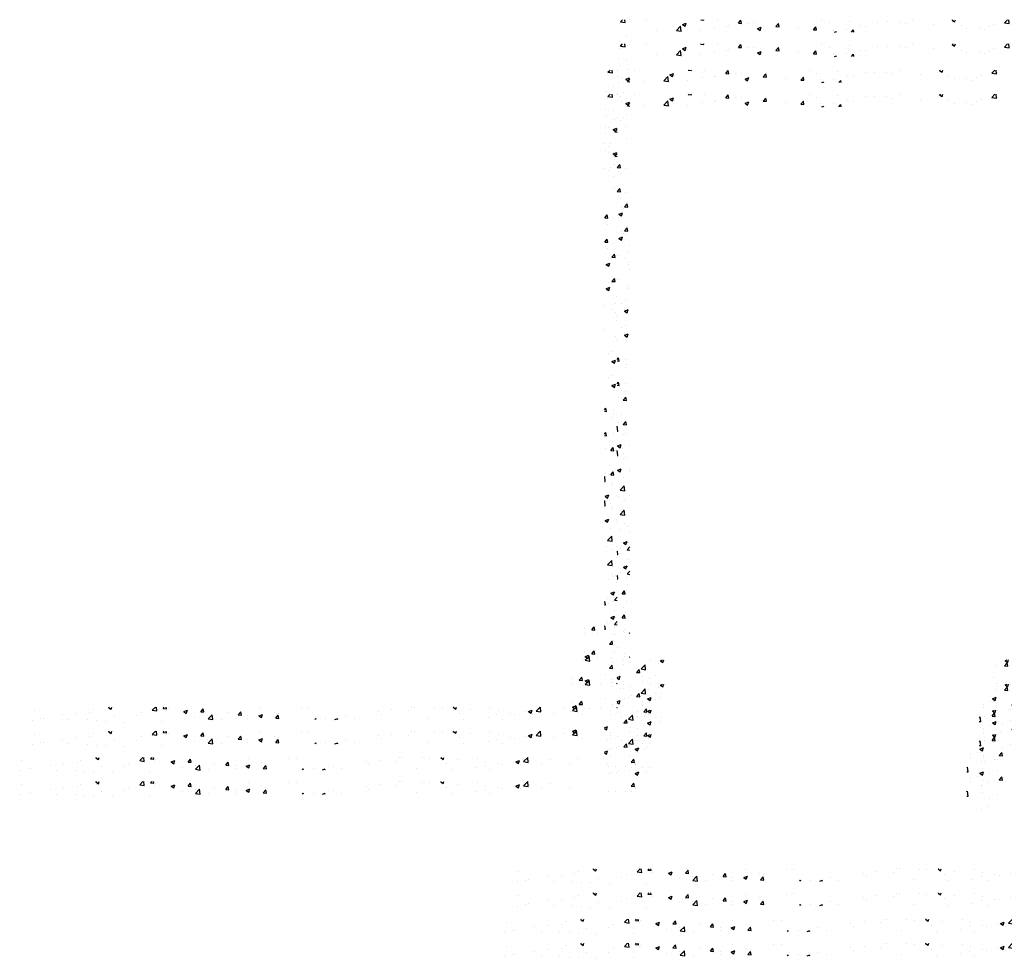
# Model space of a CAD drawing. Extents: x -210 to 4628, y -2287 to 14168.
# Tile 11 of 29: x 834 to 1304, y 5438 to 5887. Entities that reach past the tile are written whole.
import ezdxf

# ---------------------------------------------------------------- set-up
doc = ezdxf.new("R2010")
doc.units = 0
doc.layers.get('0').update_dxf_attribs({"linetype": 'CONTINUOUS'})
doc.layers.add('E1', color=4, linetype='CONTINUOUS')
doc.layers.add('FIXT', color=6, linetype='CONTINUOUS')

# ---------------------------------------------------------------- blocks, each defined once
blk = doc.blocks.new('*X')
at = {"color": 0}
for p, q in [((781.16, 1845.13), (781.16, 1845.13)), ((781.87, 1847.12), (783.85, 1849.19)), ((781.87, 1847.12), (786.31, 1846.43)), ((786.31, 1846.43), (785.99, 1849.19)), ((790.57, 1849), (790.57, 1849)), ((807.13, 1848.87), (807.13, 1848.87)), ((841.02, 1844.62), (844.52, 1845.96)), ((841.02, 1844.62), (843.51, 1842.94)), ((843.51, 1842.94), (844.53, 1845.96)), ((858.59, 1849.02), (858.73, 1849.19)), ((858.59, 1849.02), (861.58, 1848.76)), ((861.58, 1848.76), (861.5, 1849.19)), ((874.59, 1848.67), (874.59, 1848.67)), ((894.45, 1845.88), (896.86, 1848.76)), ((894.45, 1845.88), (897.44, 1845.62)), ((897.44, 1845.62), (896.86, 1848.76)), ((903.48, 1845.88), (903.48, 1845.88)), ((909.09, 1846.22), (909.09, 1846.22)), ((930.31, 1842.75), (932.73, 1845.62)), ((933.3, 1842.48), (932.73, 1845.62)), ((974.13, 1849.02), (974.13, 1849.02)), ((981.16, 1846.19), (981.16, 1846.19)), ((1000.82, 1847.89), (1000.82, 1847.89)), ((1027.52, 1846.76), (1027.52, 1846.76)), ((1036.61, 1847), (1036.61, 1847)), ((1047.97, 1846.91), (1047.97, 1846.91)), ((1054.21, 1845.64), (1054.21, 1845.64)), ((1060.49, 1848.56), (1060.49, 1848.56)), ((1080.9, 1844.51), (1080.9, 1844.51)), ((1098.6, 1848.73), (1099.79, 1849.19)), ((1098.6, 1848.73), (1101.09, 1847.06)), ((1101.09, 1847.05), (1101.81, 1849.19)), ((1138.57, 1844.34), (1138.57, 1844.34)), ((1148.77, 1846.17), (1151.66, 1849.19)), ((1148.77, 1846.17), (1153.22, 1845.48)), ((1153.22, 1845.48), (1152.79, 1849.19)), ((1154.06, 1846.39), (1154.06, 1846.39)), ((816.27, 1838.66), (816.27, 1838.66)), ((835.23, 1838.85), (839.12, 1842.91)), ((835.23, 1838.85), (839.67, 1838.16)), ((839.68, 1838.16), (839.12, 1842.9)), ((840.45, 1837.58), (840.45, 1837.58)), ((845.43, 1843.67), (845.43, 1843.67)), ((857.45, 1838.95), (857.45, 1838.95)), ((872.03, 1841.74), (872.03, 1841.74)), ((883.42, 1842.7), (883.42, 1842.7)), ((884.55, 1843.39), (884.55, 1843.39)), ((912.88, 1840.62), (916.38, 1841.96)), ((912.88, 1840.62), (915.37, 1838.94)), ((915.37, 1838.94), (916.38, 1841.96)), ((930.31, 1842.75), (933.3, 1842.48)), ((952, 1841.19), (952, 1841.19)), ((966.18, 1839.61), (968.59, 1842.48)), ((966.18, 1839.61), (969.17, 1839.35)), ((969.17, 1839.35), (968.59, 1842.48)), ((984.94, 1838.61), (984.94, 1838.61)), ((985.38, 1840.05), (985.38, 1840.05)), ((986.24, 1837.19), (988.24, 1837.95)), ((987.98, 1837.19), (988.24, 1837.95)), ((997.46, 1840.26), (997.46, 1840.26)), ((1002.64, 1837.19), (1004.45, 1839.34)), ((1004.85, 1837.19), (1004.45, 1839.34)), ((1010.64, 1843.25), (1010.64, 1843.25)), ((1016.39, 1842.76), (1016.39, 1842.76)), ((1107.59, 1843.38), (1107.59, 1843.38)), ((1112.89, 1840.82), (1112.89, 1840.82)), ((1124.9, 1841.38), (1124.9, 1841.38)), ((1129.3, 1839.63), (1129.3, 1839.63)), ((1134.28, 1842.25), (1134.28, 1842.25)), ((780.56, 1828.48), (780.56, 1828.48)), ((787.11, 1833.66), (787.11, 1833.66)), ((788.1, 1824.65), (788.1, 1824.65)), ((779.95, 1811.84), (779.95, 1811.84)), ((779.34, 1795.19), (779.34, 1795.19)), ((782.69, 1794), (782.69, 1794)), ((786.85, 1792.24), (790.35, 1793.58)), ((786.85, 1792.24), (789.33, 1790.56)), ((788.49, 1790.14), (790.69, 1792.43)), ((788.49, 1790.14), (790.69, 1789.8)), ((789.34, 1790.56), (790.35, 1793.58)), ((778.73, 1778.55), (778.73, 1778.55)), ((784.57, 1779.27), (784.57, 1779.27)), ((782.06, 1775.93), (782.06, 1775.93)), ((786.97, 1770.34), (786.97, 1770.34)), ((787.84, 1758.7), (787.84, 1758.7)), ((778.75, 1708), (781.16, 1710.87)), ((778.75, 1708), (781.74, 1707.73)), ((779.96, 1703.7), (779.96, 1703.7)), ((781.74, 1707.73), (781.16, 1710.87)), ((786.82, 1707.03), (786.82, 1707.03)), ((781.62, 1701.76), (781.62, 1701.76)), ((779.32, 1685.62), (779.32, 1685.62)), ((782.43, 1669.5), (782.43, 1669.5)), ((785.1, 1668.39), (785.1, 1668.39)), ((785.69, 1670.39), (788.1, 1673.26)), ((785.69, 1670.39), (788.68, 1670.12)), ((788.68, 1670.12), (788.1, 1673.26)), ((780.19, 1663.33), (783.7, 1664.68)), ((780.19, 1663.33), (782.68, 1661.65)), ((782.68, 1661.65), (783.7, 1664.68)), ((788.63, 1649.67), (788.63, 1649.67)), ((786.67, 1643.71), (786.67, 1643.71)), ((790.37, 1633.11), (790.37, 1633.11)), ((778.89, 1624.12), (778.89, 1624.12)), ((789.44, 1617.4), (789.44, 1617.4)), ((789.74, 1615.04), (789.74, 1615.04)), ((782.37, 1578.09), (782.37, 1578.09)), ((785.71, 1570.69), (789.21, 1572.03)), ((785.9, 1572.03), (785.9, 1572.03)), ((786.52, 1580.4), (786.52, 1580.4)), ((788.2, 1569.01), (789.21, 1572.03)), ((785.71, 1570.69), (788.2, 1569.01)), ((787.64, 1542.81), (787.64, 1542.81)), ((778.69, 1524.42), (779.99, 1525.96)), ((780.56, 1522.82), (779.99, 1525.96)), ((787, 1524.73), (787, 1524.73)), ((778.69, 1522.99), (780.56, 1522.82)), ((786.38, 1517.08), (786.38, 1517.08)), ((779.63, 1487.79), (779.63, 1487.79)), ((782.96, 1494.52), (782.96, 1494.52)), ((784.51, 1485.48), (786.92, 1488.35)), ((787.5, 1485.21), (786.92, 1488.35)), ((784.51, 1485.48), (787.5, 1485.21)), ((778.69, 1460.47), (778.8, 1460.58)), ((779.35, 1455.84), (778.8, 1460.58)), ((783.77, 1462.25), (783.77, 1462.25)), ((778.69, 1455.94), (779.35, 1455.84)), ((784.9, 1452.5), (784.9, 1452.5)), ((786.23, 1453.77), (786.23, 1453.77)), ((779.06, 1441.78), (782.56, 1443.13)), ((779.06, 1441.78), (781.54, 1440.1)), ((781.54, 1440.1), (782.56, 1443.13)), ((789.97, 1442.43), (789.97, 1442.43)), ((784.26, 1434.43), (784.26, 1434.43)), ((780.23, 1416.88), (780.23, 1416.88)), ((790.05, 1417.2), (790.05, 1417.2)), ((781.54, 1399.54), (785.43, 1403.6)), ((785.98, 1398.85), (785.43, 1403.6)), ((781.54, 1399.54), (785.98, 1398.85)), ((786.08, 1390.45), (786.08, 1390.45)), ((790.11, 1382.82), (790.11, 1382.82)), ((787.24, 1364.78), (787.24, 1364.78)), ((789.5, 1366.18), (789.5, 1366.18)), ((782.16, 1362.2), (782.16, 1362.2)), ((784.57, 1349.14), (788.07, 1350.48)), ((784.57, 1349.14), (787.06, 1347.46)), ((787.06, 1347.46), (788.07, 1350.48)), ((788.89, 1349.53), (788.89, 1349.53)), ((778.69, 1340.91), (778.81, 1341.05)), ((778.69, 1337.97), (779.39, 1337.91)), ((779.39, 1337.91), (778.81, 1341.05)), ((781.53, 1344.12), (781.53, 1344.12)), ((788.16, 1342.56), (790.69, 1345.2)), ((788.16, 1342.56), (790.69, 1342.17)), ((785.93, 1327.14), (785.93, 1327.14)), ((787.31, 1326.9), (787.31, 1326.9)), ((788.28, 1332.89), (788.28, 1332.89)), ((787.68, 1316.24), (787.68, 1316.24)), ((783.34, 1300.56), (785.75, 1303.44)), ((783.34, 1300.56), (786.33, 1300.3)), ((786.33, 1300.3), (785.75, 1303.44)), ((787.07, 1299.6), (787.07, 1299.6)), ((784.3, 1287.27), (784.3, 1287.27)), ((786.46, 1282.96), (786.46, 1282.96)), ((779.43, 1271.89), (779.43, 1271.89)), ((747.85, 1267.73), (747.85, 1267.73)), ((747.87, 1262.85), (747.87, 1262.85)), ((754.41, 1266.09), (756.82, 1268.97)), ((754.41, 1266.09), (757.4, 1265.83)), ((757.4, 1265.83), (756.82, 1268.96)), ((759.88, 1262.56), (759.88, 1262.56)), ((774.56, 1261.73), (774.56, 1261.73)), ((785.79, 1263.83), (785.79, 1263.83)), ((785.85, 1266.31), (785.85, 1266.31)), ((790.27, 1262.96), (790.69, 1263.46)), ((790.27, 1262.96), (790.69, 1262.92)), ((746.56, 1236.32), (746.56, 1236.32)), ((748.06, 1236.87), (751.95, 1240.93)), ((748.06, 1236.87), (752.51, 1236.18)), ((748.07, 1240.36), (751.57, 1241.71)), ((748.07, 1240.36), (750.56, 1238.69)), ((750.56, 1238.69), (751.57, 1241.71)), ((752.51, 1236.18), (751.96, 1240.93)), ((784.57, 1236.59), (784.57, 1236.59)), ((784.64, 1233.02), (784.64, 1233.02)), ((791.3, 1235.18), (791.3, 1235.18)), ((801.42, 1228.6), (805.32, 1232.66)), ((805.87, 1227.91), (805.32, 1232.66)), ((810.31, 1236.54), (810.31, 1236.54)), ((818, 1234.05), (818, 1234.05)), ((819.93, 1236.36), (822.08, 1237.19)), ((819.93, 1236.36), (822.42, 1234.68)), ((822.42, 1234.68), (823.26, 1237.19)), ((1148.9, 1231.58), (1151.32, 1234.45)), ((1149.37, 1236.47), (1151.24, 1237.19)), ((1149.37, 1236.47), (1151.85, 1234.79)), ((1151.89, 1231.32), (1151.32, 1234.45)), ((1151.85, 1234.79), (1152.66, 1237.19)), ((797.21, 1225.35), (799.62, 1228.22)), ((797.21, 1225.35), (800.2, 1225.08)), ((800.2, 1225.08), (799.62, 1228.22)), ((801.42, 1228.6), (805.87, 1227.91)), ((1141.33, 1231.69), (1141.33, 1231.69)), ((1148.9, 1231.58), (1151.89, 1231.32)), ((1154.88, 1231.38), (1154.88, 1231.38)), ((752.48, 1214.38), (752.48, 1214.38)), ((778.69, 1220.53), (781.42, 1221.58)), ((778.69, 1219.71), (780.41, 1218.56)), ((780.41, 1218.55), (781.42, 1221.58)), ((784.03, 1216.38), (784.03, 1216.38)), ((802.82, 1216.49), (802.82, 1216.49)), ((803, 1221.03), (803, 1221.03)), ((809.7, 1219.9), (809.7, 1219.9)), ((815.52, 1222.68), (815.52, 1222.68)), ((1138.29, 1220.52), (1138.29, 1220.52)), ((1140.72, 1215.05), (1140.72, 1215.05)), ((781.57, 1209.63), (781.57, 1209.63)), ((808.26, 1208.5), (808.26, 1208.5)), ((814.8, 1205.52), (814.8, 1205.52)), ((821.3, 1205.45), (821.3, 1205.45)), ((1141.72, 1211.66), (1141.72, 1211.66)), ((1152.58, 1213.24), (1152.58, 1213.24)), ((1154.24, 1213.3), (1154.24, 1213.3)), ((783.42, 1199.73), (783.42, 1199.73)), ((785.64, 1200.51), (785.64, 1200.51)), ((789.85, 1201.31), (789.85, 1201.31)), ((792.11, 1202.92), (792.11, 1202.92)), ((802.36, 1202.96), (802.36, 1202.96)), ((807.76, 1200.1), (811.26, 1201.45)), ((807.76, 1200.1), (810.25, 1198.42)), ((809.09, 1203.25), (809.09, 1203.25)), ((810.25, 1198.42), (811.27, 1201.45)), ((818.8, 1201.79), (818.8, 1201.79)), ((1128.55, 1194.97), (1128.55, 1194.97)), ((1135.4, 1197.26), (1135.4, 1197.26)), ((1137.2, 1200.21), (1140.7, 1201.56)), ((1137.2, 1200.21), (1139.69, 1198.53)), ((1139.69, 1198.53), (1140.7, 1201.55)), ((1140.11, 1198.4), (1140.11, 1198.4)), ((1155.84, 1193.97), (1158.25, 1196.84)), ((1158.83, 1193.71), (1158.25, 1196.84)), ((1160.02, 1196.08), (1160.02, 1196.08)), ((221.61, 1189.27), (221.61, 1189.27)), ((262.03, 1185.79), (262.03, 1185.79)), ((274.54, 1187.43), (274.54, 1187.43)), ((278.1, 1189.71), (278.1, 1189.71)), ((292.6, 1191.88), (293.41, 1192.19)), ((292.6, 1191.88), (295.09, 1190.2)), ((293.48, 1189.93), (293.48, 1189.93)), ((295.09, 1190.2), (295.76, 1192.19)), ((323.87, 1186.84), (323.87, 1186.84)), ((334.42, 1189.12), (337.37, 1192.19)), ((334.42, 1189.12), (338.87, 1188.43)), ((338.87, 1188.43), (338.43, 1192.19)), ((344.87, 1190.92), (345.94, 1192.19)), ((344.87, 1190.92), (347.86, 1190.65)), ((347.86, 1190.65), (347.58, 1192.19)), ((348.4, 1188.75), (348.4, 1188.75)), ((349.54, 1190.36), (349.54, 1190.36)), ((364.46, 1187.87), (367.96, 1189.21)), ((364.46, 1187.87), (366.95, 1186.19)), ((366.95, 1186.19), (367.96, 1189.21)), ((380.73, 1187.78), (383.14, 1190.65)), ((380.73, 1187.78), (383.72, 1187.52)), ((383.72, 1187.52), (383.14, 1190.65)), ((406.39, 1186.8), (406.39, 1186.8)), ((416.59, 1184.64), (419, 1187.51)), ((419.58, 1184.38), (419.01, 1187.51)), ((437.97, 1190.96), (437.97, 1190.96)), ((451.08, 1187.39), (451.08, 1187.39)), ((454.97, 1186.26), (454.97, 1186.26)), ((477.05, 1191.14), (477.05, 1191.14)), ((484.13, 1191.27), (484.13, 1191.27)), ((550.87, 1187.84), (550.87, 1187.84)), ((563.39, 1189.48), (563.39, 1189.48)), ((579.01, 1188.49), (579.01, 1188.49)), ((582.33, 1191.98), (582.33, 1191.98)), ((584.78, 1192.11), (584.78, 1192.11)), ((604.27, 1191.69), (604.27, 1191.69)), ((611.47, 1190.98), (611.47, 1190.98)), ((622.04, 1191.98), (622.57, 1192.19)), ((622.04, 1191.98), (624.53, 1190.31)), ((624.53, 1190.31), (625.16, 1192.19)), ((627.86, 1186.46), (627.86, 1186.46)), ((638.16, 1189.86), (638.16, 1189.86)), ((657.02, 1191.47), (657.02, 1191.47)), ((664.86, 1188.73), (664.86, 1188.73)), ((676.3, 1186.36), (676.3, 1186.36)), ((680.55, 1185.51), (680.55, 1185.51)), ((691.55, 1187.6), (691.55, 1187.6)), ((693.9, 1187.98), (697.4, 1189.32)), ((693.9, 1187.98), (696.38, 1186.3)), ((695.24, 1188.85), (695.24, 1188.85)), ((696.38, 1186.3), (697.4, 1189.32)), ((698.16, 1185.5), (698.16, 1185.5)), ((701.33, 1188.17), (705.18, 1192.19)), ((701.33, 1188.17), (705.77, 1187.48)), ((705.77, 1187.48), (705.23, 1192.19)), ((706.52, 1189.26), (706.52, 1189.26)), ((718.24, 1186.47), (718.24, 1186.47)), ((727.32, 1190.5), (727.32, 1190.5)), ((804.15, 1187.74), (806.56, 1190.61)), ((804.15, 1187.74), (807.14, 1187.47)), ((807.14, 1187.47), (806.56, 1190.61)), ((808.15, 1185.73), (808.15, 1185.73)), ((808.48, 1186.61), (808.48, 1186.61)), ((1128.57, 1191.94), (1128.57, 1191.94)), ((1139.09, 1188.26), (1139.09, 1188.26)), ((1141.09, 1193.58), (1141.09, 1193.58)), ((1155.24, 1193.84), (1155.24, 1193.84)), ((1155.84, 1193.97), (1158.83, 1193.71)), ((219.78, 1179.7), (219.78, 1179.7)), ((228.06, 1181.22), (228.06, 1181.22)), ((230.45, 1181.63), (230.45, 1181.63)), ((248.94, 1184.71), (248.94, 1184.71)), ((254.75, 1180.09), (254.75, 1180.09)), ((272.64, 1179.89), (272.64, 1179.89)), ((281.44, 1178.97), (281.44, 1178.97)), ((290.08, 1178.74), (290.08, 1178.74)), ((297.9, 1183.1), (297.9, 1183.1)), ((308.13, 1177.84), (308.13, 1177.84)), ((319.24, 1183.74), (319.24, 1183.74)), ((343.36, 1178.5), (343.36, 1178.5)), ((374.93, 1182.66), (374.93, 1182.66)), ((387.45, 1184.31), (387.45, 1184.31)), ((387.78, 1180.84), (391.68, 1184.9)), ((387.78, 1180.84), (392.23, 1180.15)), ((392.23, 1180.15), (391.68, 1184.9)), ((400.15, 1180.67), (400.15, 1180.67)), ((416.59, 1184.64), (419.58, 1184.38)), ((425.81, 1181.26), (425.81, 1181.26)), ((425.83, 1184.19), (425.83, 1184.19)), ((436.32, 1183.87), (439.82, 1185.21)), ((436.32, 1183.87), (438.8, 1182.19)), ((438.8, 1182.19), (439.82, 1185.21)), ((452.46, 1181.5), (454.87, 1184.38)), ((452.46, 1181.5), (455.45, 1181.24)), ((455.45, 1181.24), (454.87, 1184.37)), ((489.85, 1180.19), (490.73, 1181.24)), ((490.93, 1180.19), (490.73, 1181.24)), ((500.36, 1181.19), (500.36, 1181.19)), ((509.02, 1180.19), (511.67, 1181.21)), ((511.33, 1180.19), (511.67, 1181.21)), ((519.3, 1183.68), (519.3, 1183.68)), ((527.37, 1181.22), (527.37, 1181.22)), ((553.34, 1184.97), (553.34, 1184.97)), ((598.7, 1181.46), (598.7, 1181.46)), ((632.21, 1180.55), (632.21, 1180.55)), ((655.3, 1182.31), (655.3, 1182.31)), ((663.78, 1184.71), (663.78, 1184.71)), ((669, 1180.49), (669, 1180.49)), ((744.93, 1185.34), (744.93, 1185.34)), ((782.81, 1183.09), (782.81, 1183.09)), ((789.21, 1183.24), (789.21, 1183.24)), ((798.31, 1183.09), (798.31, 1183.09)), ((804.73, 1183.01), (804.73, 1183.01)), ((1124.69, 1182.17), (1125.49, 1183)), ((1124.69, 1178.46), (1126.04, 1178.25)), ((1126.04, 1178.25), (1125.49, 1183)), ((1139.5, 1181.76), (1139.5, 1181.76)), ((1146.87, 1176.36), (1146.87, 1176.36)), ((1154.5, 1179.76), (1154.5, 1179.76)), ((1145.3, 1168.43), (1145.3, 1168.43)), ((1138.89, 1165.11), (1138.89, 1165.11))]:
    blk.add_line(p, q, dxfattribs=at)
blk = doc.blocks.new('XEBACK')
at = {"layer": 'FIXT', "color": 0, "xscale": 0.5, "yscale": 0.5, "zscale": 0.5}
for p in [(730.02, 4962.04), (730.02, 4950.46), (724, 4937.98), (724, 4926.39), (961.63, 4884.79), (961.63, 4873.21), (955.61, 4860.72), (955.61, 4849.14)]:
    blk.add_blockref('*X', p, dxfattribs=at)

msp = doc.modelspace()

# ---------------------------------------------------------------- block references
at = {"layer": 'E1', "color": 0}
msp.add_blockref('XEBACK', (0, 0), dxfattribs=at)

doc.saveas('drawing.dxf')
